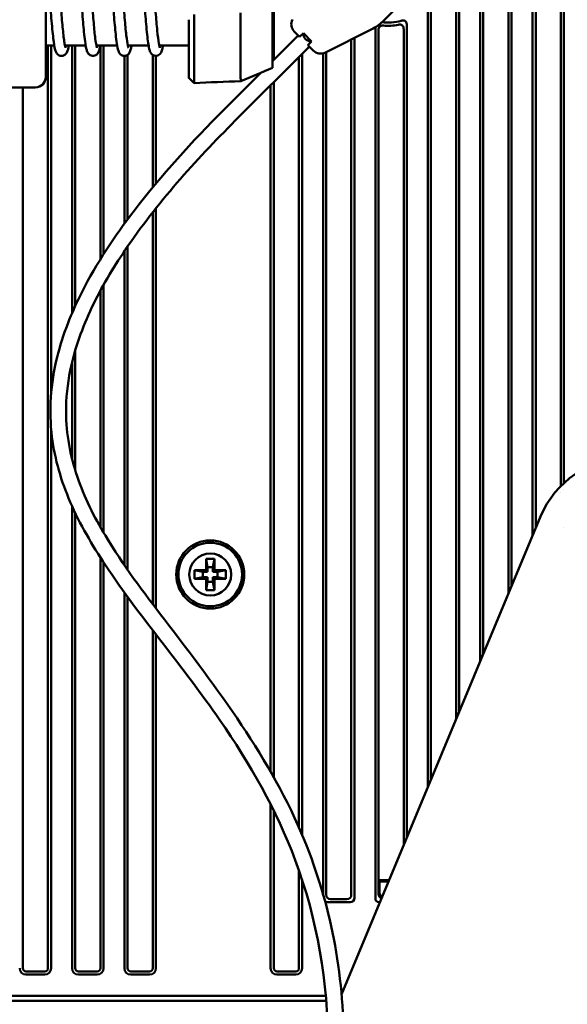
# Model space of a CAD drawing. Header units: millimetres. Extents: x 0 to 5104, y -184 to 1188.
# Tile 30 of 221: x 236 to 288, y 885 to 979. Entities that reach past the tile are written whole.
import ezdxf

# ---------------------------------------------------------------- set-up
doc = ezdxf.new("R2010")
doc.units = ezdxf.units.MM
doc.header["$LTSCALE"] = 2
doc.layers.add('Sichtbar (ISO)', color=7, linetype='Continuous', lineweight=50)

msp = doc.modelspace()

# ---------------------------------------------------------------- linework, layer by layer
at = {"layer": 'Sichtbar (ISO)'}
for p, q in [((287.445, 1070.739), (287.445, 934.967)), ((287.745, 1070.911), (287.745, 935.254)), ((260.045, 1070.552), (260.045, 975.655)), ((277.445, 1070.552), (277.445, 912.704)), ((277.745, 1070.552), (277.745, 913.425)), ((279.745, 1070.552), (279.745, 918.23)), ((280.045, 918.951), (280.045, 1070.552)), ((282.445, 1070.552), (282.445, 924.717)), ((282.745, 1070.552), (282.745, 925.437)), ((284.745, 930.242), (284.745, 1070.552)), ((285.045, 930.963), (285.045, 1070.552)), ((238.28, 974.03), (238.28, 992.04)), ((272.808, 981.701), (270.439, 979.332)), ((259.93, 975.715), (259.93, 981.224)), ((274.745, 906.218), (274.745, 981.312)), ((275.045, 906.939), (275.045, 981.239)), ((251.93, 979.495), (251.93, 977.099)), ((252.43, 980), (252.43, 974.82)), ((256.877, 974.929), (256.877, 980.15)), ((264.968, 976.367), (269.399, 978.582)), ((269.745, 895.594), (269.745, 978.777)), ((272.445, 978.598), (272.445, 900.692)), ((272.745, 978.983), (272.745, 901.413)), ((262.378, 977.989), (259.93, 975.54)), ((262.514, 977.854), (262.004, 978.363)), ((262.514, 977.854), (262.867, 978.207)), ((262.867, 978.207), (263.658, 977.417)), ((267.445, 977.605), (267.445, 895.964)), ((267.745, 977.755), (267.745, 895.664)), ((270.045, 897.34), (270.045, 978.516)), ((238.28, 977.03), (239.091, 977.03)), ((238.49, 888.94), (238.49, 977.03)), ((238.79, 943.765), (238.79, 977.03)), ((240.108, 977.03), (242.091, 977.03)), ((240.79, 977.03), (240.79, 951.481)), ((241.09, 977.03), (241.09, 952.161)), ((243.108, 977.03), (245.093, 977.03)), ((243.49, 956.615), (243.49, 977.03)), ((243.79, 957.093), (243.79, 977.03)), ((246.108, 977.03), (248.092, 977.03)), ((249.107, 977.03), (251.93, 977.03)), ((251.93, 975.161), (251.93, 977.099)), ((263.439, 976.928), (256.368, 969.857)), ((263.658, 977.417), (263.304, 977.063)), ((263.813, 976.554), (263.304, 977.063)), ((245.79, 976.032), (245.79, 960.02)), ((246.09, 976.131), (246.09, 960.428)), ((248.49, 963.488), (248.49, 976.124)), ((248.79, 963.85), (248.79, 976.038)), ((259.93, 975.173), (259.93, 975.715)), ((262.445, 975.934), (262.445, 902.383)), ((262.745, 976.234), (262.745, 901.687)), ((264.745, 896.027), (264.745, 976.287)), ((265.045, 895.964), (265.045, 976.405)), ((251.93, 974.084), (251.93, 975.161)), ((252.43, 974.82), (252.43, 973.743)), ((256.877, 973.919), (256.877, 974.929)), ((259.93, 975.173), (259.93, 974.897)), ((251.93, 973.928), (251.93, 974.084)), ((258.813, 974.424), (255.307, 970.918)), ((223.08, 973.03), (237.28, 973.03)), ((236.09, 973.03), (236.09, 888.94)), ((259.745, 973.234), (259.745, 907.699)), ((260.045, 973.534), (260.045, 907.169)), ((248.49, 923.695), (248.49, 961.108)), ((248.79, 923.299), (248.79, 961.488)), ((246.09, 957.849), (246.09, 926.977)), ((245.79, 957.408), (245.79, 927.41)), ((243.79, 930.54), (243.79, 954.169)), ((243.49, 931.061), (243.49, 953.622)), ((241.09, 947.918), (241.09, 936.479)), ((240.79, 946.802), (240.79, 937.559)), ((238.79, 888.94), (238.79, 940.438)), ((287.745, 934.634), (287.745, 934.631)), ((287.445, 934.324), (287.445, 934.32)), ((240.79, 933.059), (240.79, 888.94)), ((241.09, 932.413), (241.09, 888.94)), ((285.504, 932.066), (266.515, 886.445)), ((287.745, 931.021), (287.745, 931.02)), ((243.49, 888.94), (243.49, 928.165)), ((253.58, 928.03), (253.721, 927.23)), ((253.58, 928.03), (254.38, 928.03)), ((253.58, 926.93), (253.58, 928.03)), ((254.38, 928.03), (254.239, 927.23)), ((254.38, 928.03), (254.38, 926.93)), ((243.79, 888.94), (243.79, 927.702)), ((252.48, 926.93), (253.58, 926.93)), ((252.48, 926.93), (253.28, 926.789)), ((252.48, 926.13), (252.48, 926.93)), ((253.721, 926.789), (253.58, 926.93)), ((253.721, 927.23), (254.239, 927.23)), ((253.721, 926.789), (253.721, 927.23)), ((254.239, 927.23), (254.239, 926.789)), ((254.38, 926.93), (254.239, 926.789)), ((254.38, 926.93), (255.48, 926.93)), ((255.48, 926.93), (254.68, 926.789)), ((255.48, 926.93), (255.48, 926.13)), ((252.48, 926.13), (253.28, 926.271)), ((253.58, 926.13), (252.48, 926.13)), ((253.721, 926.789), (253.28, 926.789)), ((253.28, 926.789), (253.28, 926.271)), ((253.28, 926.271), (253.721, 926.271)), ((253.58, 926.13), (253.721, 926.271)), ((253.58, 925.03), (253.58, 926.13)), ((253.721, 925.83), (253.721, 926.271)), ((254.68, 926.789), (254.239, 926.789)), ((254.239, 926.271), (254.239, 925.83)), ((254.239, 926.271), (254.68, 926.271)), ((254.239, 926.271), (254.38, 926.13)), ((254.38, 926.13), (254.38, 925.03)), ((255.48, 926.13), (254.38, 926.13)), ((254.68, 926.271), (254.68, 926.789)), ((255.48, 926.13), (254.68, 926.271)), ((253.58, 925.03), (253.721, 925.83)), ((254.38, 925.03), (253.58, 925.03)), ((254.239, 925.83), (253.721, 925.83)), ((254.38, 925.03), (254.239, 925.83)), ((245.79, 924.806), (245.79, 888.94)), ((246.09, 924.392), (246.09, 888.94)), ((248.49, 888.94), (248.49, 921.19)), ((248.79, 888.94), (248.79, 920.799)), ((259.745, 904.577), (259.745, 888.94)), ((260.045, 903.979), (260.045, 888.94)), ((262.445, 898.299), (262.445, 888.94)), ((262.745, 897.412), (262.745, 888.94)), ((270.045, 897.34), (271.05, 897.34)), ((270.045, 896.039), (270.045, 897.34)), ((270.097, 897.288), (270.045, 897.34)), ((270.097, 897.288), (270.15, 897.235)), ((271.028, 897.288), (270.097, 897.288)), ((270.15, 896.144), (270.15, 897.235)), ((270.15, 897.235), (271.006, 897.235)), ((265.169, 895.24), (267.321, 895.24)), ((267.021, 895.54), (265.469, 895.54)), ((270.098, 895.24), (270.175, 895.24)), ((236.39, 888.64), (238.19, 888.64)), ((236.39, 888.34), (238.19, 888.34)), ((241.39, 888.64), (243.19, 888.64)), ((241.39, 888.34), (243.19, 888.34)), ((246.39, 888.64), (248.19, 888.64)), ((246.39, 888.34), (248.19, 888.34)), ((260.345, 888.64), (262.145, 888.64)), ((260.345, 888.34), (262.145, 888.34)), ((216.724, 886.319), (265.011, 886.319)), ((265.055, 885.819), (217.32, 885.819))]:
    msp.add_line(p, q, dxfattribs=at)
for radius in [3.25, 3.036, 2]:
    msp.add_circle((253.98, 926.53), radius, dxfattribs=at)
for centre, radius, start, end in [((262.711, 979.07), 1, 153.43495, 225), ((267.61, 982.16), 4, 296.56505, 315), ((270.98, 983.53), 4.316, 261.78673, 286.4319), ((270.98, 983.53), 4.616, 264.18471, 281.91808), ((263.616, 978.166), 0.75, 176.81031, 273.18969), ((264.52, 977.261), 1, 225, 296.56505), ((237.28, 974.03), 1, 270, 0), ((236.39, 888.94), 0.6, 180, 270), ((236.39, 888.94), 0.3, 180, 270), ((238.19, 888.94), 0.3, 270, 0), ((238.19, 888.94), 0.6, 270, 0), ((241.39, 888.94), 0.6, 180, 270), ((241.39, 888.94), 0.3, 180, 270), ((243.19, 888.94), 0.3, 270, 0), ((243.19, 888.94), 0.6, 270, 0), ((246.39, 888.94), 0.6, 180, 270), ((246.39, 888.94), 0.3, 180, 270), ((248.19, 888.94), 0.3, 270, 0), ((248.19, 888.94), 0.6, 270, 0), ((260.345, 888.94), 0.6, 180, 270), ((260.345, 888.94), 0.3, 180, 270), ((262.145, 888.94), 0.3, 270, 0), ((262.145, 888.94), 0.6, 270, 0)]:
    msp.add_arc(centre, radius, start, end, dxfattribs=at)
for centre, major_axis, ratio, start_param, end_param in [((257.038, 973.951), (0.117, 0.135), 0.820784, 2.383778, 2.538945), ((293.815, 928.599), (-4.998, 7.494), 0.99912, 5.695409, 6.870962), ((265.893, 896.388), (0.735, 0.735), 0.57735, 2.617994, 3.665191), ((266.596, 896.388), (0.735, -0.735), 0.57735, 5.759587, 6.806784), ((270.573, 896.068), (0.489, 0.218), 0.924938, 2.750948, 3.011378), ((270.534, 896.029), (0.354, -0.354), 0.962408, 4.18879, 5.03398), ((270.65, 896.145), (0.355, 0.355), 0.997265, 2.357564, 3.351584), ((265.593, 896.088), (0.735, 0.735), 0.57735, 3.330571, 3.665191), ((266.896, 896.088), (0.735, -0.735), 0.57735, 5.759587, 6.806784), ((270.452, 895.947), (-0.612, -0.612), 0.57735, 5.759587, 6.806784)]:
    msp.add_ellipse(centre, major_axis=major_axis, ratio=ratio, start_param=start_param, end_param=end_param, dxfattribs=at)
for points, knots in [([(238.28, 991.026), (238.321, 991.026), (238.361, 991.022), (238.453, 991.002), (238.509, 990.978), (238.619, 990.912), (238.667, 990.867), (238.735, 990.788), (238.757, 990.752), (238.811, 990.653), (238.833, 990.594), (238.914, 990.346), (238.955, 990.123), (239.036, 989.581), (239.072, 989.287), (239.166, 988.417), (239.223, 987.757), (239.332, 986.375), (239.384, 985.652), (239.488, 984.147), (239.543, 983.344), (239.647, 981.824), (239.7, 981.086), (239.802, 979.745), (239.854, 979.123), (239.957, 978.059), (240.01, 977.61), (240.082, 977.156), (240.105, 977.041), (240.143, 976.88), (240.161, 976.829), (240.164, 976.822), (240.164, 976.822), (240.164, 976.822)], [17.837666, 17.837666, 17.837666, 17.837666, 17.85343, 17.85343, 17.878055, 17.878055, 17.909956, 17.909956, 17.942176, 17.942176, 18.004942, 18.004942, 18.193658, 18.193658, 18.350497, 18.350497, 18.600747, 18.600747, 18.82698, 18.82698, 19.061908, 19.061908, 19.288908, 19.288908, 19.514457, 19.514457, 19.744762, 19.744762, 19.848765, 19.848765, 19.945307, 19.945307, 19.951359, 19.951359, 19.951359, 19.951359]), ([(240.59, 990.03), (240.631, 990.296), (240.67, 990.485), (240.801, 990.746), (240.839, 990.815), (240.978, 990.93), (241.041, 990.968), (241.184, 991.016), (241.264, 991.025), (241.423, 991.005), (241.502, 990.975), (241.611, 990.91), (241.647, 990.878), (241.723, 990.797), (241.754, 990.749), (241.818, 990.633), (241.842, 990.569), (241.925, 990.303), (241.969, 990.057), (242.084, 989.24), (242.151, 988.572), (242.272, 987.162), (242.328, 986.436), (242.433, 984.961), (242.485, 984.199), (242.589, 982.681), (242.642, 981.905), (242.746, 980.46), (242.8, 979.773), (242.902, 978.612), (242.952, 978.111), (243.053, 977.31), (243.109, 976.995), (243.153, 976.84), (243.161, 976.821), (243.161, 976.821)], [21.984399, 21.984399, 21.984399, 21.984399, 22.17874, 22.17874, 22.241389, 22.241389, 22.272975, 22.272975, 22.305843, 22.305843, 22.338194, 22.338194, 22.365925, 22.365925, 22.405009, 22.405009, 22.474157, 22.474157, 22.673796, 22.673796, 22.967139, 22.967139, 23.206327, 23.206327, 23.431919, 23.431919, 23.662753, 23.662753, 23.893709, 23.893709, 24.114281, 24.114281, 24.342538, 24.342538, 24.39836, 24.39836, 24.39836, 24.39836]), ([(243.592, 990.03), (243.601, 990.083), (243.61, 990.133), (243.651, 990.342), (243.68, 990.469), (243.757, 990.672), (243.789, 990.762), (243.954, 990.923), (244.026, 990.973), (244.16, 991.013), (244.203, 991.021), (244.321, 991.028), (244.396, 991.016), (244.521, 990.971), (244.577, 990.936), (244.675, 990.855), (244.713, 990.808), (244.773, 990.721), (244.792, 990.682), (244.854, 990.54), (244.882, 990.438), (244.951, 990.135), (244.989, 989.909), (245.091, 989.161), (245.155, 988.521), (245.27, 987.169), (245.323, 986.474), (245.429, 985), (245.484, 984.199), (245.588, 982.67), (245.639, 981.922), (245.742, 980.499), (245.795, 979.808), (245.899, 978.615), (245.952, 978.099), (246.051, 977.322), (246.102, 977.032), (246.152, 976.847), (246.163, 976.816), (246.163, 976.816)], [26.442124, 26.442124, 26.442124, 26.442124, 26.479788, 26.479788, 26.606095, 26.606095, 26.689531, 26.689531, 26.730034, 26.730034, 26.747134, 26.747134, 26.776776, 26.776776, 26.805614, 26.805614, 26.841237, 26.841237, 26.883793, 26.883793, 26.990734, 26.990734, 27.151694, 27.151694, 27.428201, 27.428201, 27.658273, 27.658273, 27.894989, 27.894989, 28.118331, 28.118331, 28.349075, 28.349075, 28.577249, 28.577249, 28.793893, 28.793893, 28.866341, 28.866341, 28.866341, 28.866341]), ([(246.592, 990.03), (246.63, 990.263), (246.671, 990.445), (246.743, 990.624), (246.748, 990.636), (246.77, 990.684), (246.789, 990.722), (246.835, 990.793), (246.859, 990.825), (246.926, 990.894), (246.974, 990.933), (247.101, 990.999), (247.183, 991.023), (247.329, 991.028), (247.403, 991.015), (247.529, 990.969), (247.582, 990.937), (247.667, 990.868), (247.699, 990.831), (247.767, 990.739), (247.792, 990.687), (247.859, 990.531), (247.885, 990.431), (247.986, 989.983), (248.05, 989.504), (248.175, 988.318), (248.235, 987.621), (248.345, 986.189), (248.397, 985.457), (248.502, 983.951), (248.555, 983.155), (248.66, 981.638), (248.713, 980.897), (248.816, 979.578), (248.867, 978.978), (248.969, 977.948), (249.023, 977.511), (249.095, 977.084), (249.117, 976.978), (249.149, 976.855), (249.162, 976.821), (249.162, 976.821)], [30.903365, 30.903365, 30.903365, 30.903365, 31.074507, 31.074507, 31.086806, 31.086806, 31.123728, 31.123728, 31.151459, 31.151459, 31.18163, 31.18163, 31.214308, 31.214308, 31.242655, 31.242655, 31.269878, 31.269878, 31.299558, 31.299558, 31.346939, 31.346939, 31.451234, 31.451234, 31.736777, 31.736777, 31.996868, 31.996868, 32.223127, 32.223127, 32.456087, 32.456087, 32.6859, 32.6859, 32.908611, 32.908611, 33.139692, 33.139692, 33.243873, 33.243873, 33.319897, 33.319897, 33.319897, 33.319897]), ([(243.469, 977.03), (243.429, 976.78), (243.389, 976.594), (243.274, 976.342), (243.241, 976.27), (243.122, 976.162), (243.09, 976.138), (242.992, 976.08), (242.917, 976.051), (242.766, 976.033), (242.683, 976.042), (242.542, 976.089), (242.481, 976.124), (242.398, 976.191), (242.366, 976.226), (242.291, 976.324), (242.263, 976.381), (242.197, 976.538), (242.171, 976.637), (242.065, 977.109), (241.997, 977.645), (241.87, 978.905), (241.812, 979.592), (241.702, 981.028), (241.649, 981.786), (241.545, 983.297), (241.493, 984.069), (241.388, 985.575), (241.334, 986.326), (241.231, 987.631), (241.18, 988.211), (241.079, 989.203), (241.026, 989.623), (240.955, 990.028), (240.932, 990.127), (240.906, 990.218), (240.898, 990.238), (240.898, 990.238)], [12.308976, 12.308976, 12.308976, 12.308976, 12.49216, 12.49216, 12.561374, 12.561374, 12.580859, 12.580859, 12.61309, 12.61309, 12.645124, 12.645124, 12.675169, 12.675169, 12.703293, 12.703293, 12.757263, 12.757263, 12.861018, 12.861018, 13.165683, 13.165683, 13.417728, 13.417728, 13.649457, 13.649457, 13.875951, 13.875951, 14.11006, 14.11006, 14.330828, 14.330828, 14.560128, 14.560128, 14.665772, 14.665772, 14.723869, 14.723869, 14.723869, 14.723869]), ([(246.467, 977.03), (246.446, 976.909), (246.425, 976.801), (246.368, 976.564), (246.348, 976.46), (246.229, 976.269), (246.195, 976.222), (246.11, 976.143), (246.067, 976.111), (245.978, 976.067), (245.937, 976.053), (245.824, 976.029), (245.747, 976.027), (245.617, 976.052), (245.56, 976.075), (245.446, 976.142), (245.398, 976.187), (245.328, 976.269), (245.304, 976.306), (245.25, 976.405), (245.228, 976.464), (245.148, 976.71), (245.106, 976.932), (245.025, 977.473), (244.988, 977.766), (244.895, 978.633), (244.838, 979.287), (244.73, 980.661), (244.678, 981.384), (244.573, 982.892), (244.519, 983.699), (244.415, 985.213), (244.363, 985.942), (244.26, 987.289), (244.208, 987.923), (244.104, 988.992), (244.052, 989.437), (243.979, 989.898), (243.956, 990.02), (243.917, 990.184), (243.898, 990.235), (243.897, 990.239), (243.897, 990.239), (243.897, 990.239)], [7.847534, 7.847534, 7.847534, 7.847534, 7.933942, 7.933942, 8.065016, 8.065016, 8.100958, 8.100958, 8.127021, 8.127021, 8.144896, 8.144896, 8.172928, 8.172928, 8.19879, 8.19879, 8.23134, 8.23134, 8.264924, 8.264924, 8.327709, 8.327709, 8.516497, 8.516497, 8.673884, 8.673884, 8.921825, 8.921825, 9.14851, 9.14851, 9.384475, 9.384475, 9.608616, 9.608616, 9.837366, 9.837366, 10.066038, 10.066038, 10.174158, 10.174158, 10.271446, 10.271446, 10.274841, 10.274841, 10.274841, 10.274841]), ([(249.468, 977.03), (249.443, 976.887), (249.418, 976.762), (249.353, 976.511), (249.336, 976.399), (249.176, 976.207), (249.138, 976.169), (249.02, 976.089), (248.933, 976.052), (248.772, 976.033), (248.69, 976.042), (248.557, 976.083), (248.503, 976.113), (248.413, 976.179), (248.377, 976.218), (248.304, 976.311), (248.276, 976.363), (248.21, 976.507), (248.185, 976.596), (248.119, 976.861), (248.084, 977.056), (247.985, 977.746), (247.921, 978.363), (247.805, 979.688), (247.751, 980.382), (247.645, 981.846), (247.59, 982.638), (247.487, 984.16), (247.435, 984.911), (247.332, 986.36), (247.278, 987.074), (247.174, 988.284), (247.123, 988.805), (247.023, 989.637), (246.971, 989.965), (246.914, 990.201), (246.898, 990.245), (246.898, 990.245)], [3.387256, 3.387256, 3.387256, 3.387256, 3.487395, 3.487395, 3.620525, 3.620525, 3.650434, 3.650434, 3.68803, 3.68803, 3.718991, 3.718991, 3.746353, 3.746353, 3.776844, 3.776844, 3.825034, 3.825034, 3.921793, 3.921793, 4.070482, 4.070482, 4.347473, 4.347473, 4.581482, 4.581482, 4.816372, 4.816372, 5.03924, 5.03924, 5.273197, 5.273197, 5.495931, 5.495931, 5.71952, 5.71952, 5.803576, 5.803576, 5.803576, 5.803576]), ([(240.471, 977.03), (240.431, 976.757), (240.397, 976.566), (240.251, 976.297), (240.203, 976.223), (240.075, 976.121), (240.03, 976.094), (239.936, 976.058), (239.891, 976.047), (239.777, 976.033), (239.707, 976.038), (239.58, 976.071), (239.522, 976.1), (239.415, 976.175), (239.372, 976.221), (239.303, 976.311), (239.28, 976.353), (239.224, 976.47), (239.2, 976.546), (239.107, 976.887), (239.052, 977.241), (238.932, 978.239), (238.87, 978.913), (238.756, 980.315), (238.702, 981.042), (238.596, 982.546), (238.542, 983.344), (238.439, 984.855), (238.388, 985.591), (238.318, 986.527), (238.299, 986.777), (238.28, 987.019)], [16.767169, 16.767169, 16.767169, 16.767169, 16.967297, 16.967297, 17.02326, 17.02326, 17.048559, 17.048559, 17.066925, 17.066925, 17.093991, 17.093991, 17.122575, 17.122575, 17.157219, 17.157219, 17.198609, 17.198609, 17.280735, 17.280735, 17.529307, 17.529307, 17.799313, 17.799313, 18.032159, 18.032159, 18.265895, 18.265895, 18.488723, 18.488723, 18.572322, 18.572322, 18.572322, 18.572322]), ([(270.512, 978.938), (270.474, 978.942), (270.435, 978.942), (270.357, 978.935), (270.318, 978.927), (270.24, 978.897), (270.203, 978.875), (270.139, 978.817), (270.113, 978.782), (270.076, 978.708), (270.063, 978.67), (270.048, 978.593), (270.045, 978.554), (270.045, 978.516)], [0, 0, 0, 0, 0.01159128, 0.01159128, 0.02354764, 0.02354764, 0.03655878, 0.03655878, 0.04964694, 0.04964694, 0.06150575, 0.06150575, 0.07312234, 0.07312234, 0.07312234, 0.07312234]), ([(272.445, 978.598), (272.445, 978.642), (272.441, 978.687), (272.422, 978.774), (272.407, 978.817), (272.365, 978.892), (272.338, 978.924), (272.274, 978.976), (272.238, 978.995), (272.155, 979.022), (272.11, 979.028), (272.02, 979.028), (271.976, 979.022), (271.933, 979.013)], [0, 0, 0, 0, 0.01323315, 0.01323315, 0.02673579, 0.02673579, 0.03925045, 0.03925045, 0.05168958, 0.05168958, 0.06533067, 0.06533067, 0.07853162, 0.07853162, 0.07853162, 0.07853162]), ([(272.201, 979.39), (272.251, 979.405), (272.304, 979.416), (272.402, 979.42), (272.448, 979.416), (272.529, 979.393), (272.565, 979.376), (272.628, 979.328), (272.655, 979.299), (272.7, 979.225), (272.717, 979.181), (272.74, 979.086), (272.745, 979.034), (272.745, 978.983)], [-0.08274762, -0.08274762, -0.08274762, -0.08274762, -0.06687762, -0.06687762, -0.05331106, -0.05331106, -0.04136417, -0.04136417, -0.0293431, -0.0293431, -0.01537909, -0.01537909, -0.0000005, -0.0000005, -0.0000005, -0.0000005]), ([(256.879, 973.894), (256.888, 973.838), (256.895, 973.79), (256.904, 973.709), (256.907, 973.678), (256.907, 973.637), (256.905, 973.627), (256.9, 973.627)], [0, 0, 0, 0, 0.02500127, 0.02500127, 0.05077974, 0.05077974, 0.07511351, 0.07511351, 0.07511351, 0.07511351]), ([(265.23, 881.53), (265.23, 887.54), (264.194, 893.666), (260.309, 904.028), (257.755, 908.493), (251.384, 917.712), (247.339, 922.356), (242.7, 929.343), (241.532, 931.337), (239.768, 935.413), (239.141, 937.513), (238.558, 942.161), (238.748, 944.782), (239.893, 949.423), (240.731, 951.523), (243.127, 956.242), (244.846, 958.814), (249.328, 964.673), (252.258, 967.868), (255.307, 970.918)], [0, 0, 0, 0, 1.803077, 1.803077, 3.338406, 3.338406, 5.226079, 5.226079, 5.93838, 5.93838, 6.604714, 6.604714, 7.38355, 7.38355, 8.058676, 8.058676, 8.980238, 8.980238, 10.274128, 10.274128, 10.274128, 10.274128]), ([(256.368, 969.857), (252.537, 966.026), (248.867, 961.96), (244.665, 955.742), (243.587, 953.929), (241.771, 950.115), (241.035, 948.085), (240.349, 944.701), (240.209, 943.358), (240.228, 939.947), (240.613, 937.865), (241.944, 933.929), (242.892, 932.04), (245.639, 927.445), (247.618, 924.826), (254.614, 915.697), (259.8, 908.924), (264.198, 898.13), (265.148, 894.965), (266.423, 888.394), (266.73, 884.952), (266.73, 881.53)], [0, 0, 0, 0, 1.625479, 1.625479, 2.256858, 2.256858, 2.901476, 2.901476, 3.311447, 3.311447, 3.953283, 3.953283, 4.605341, 4.605341, 5.618442, 5.618442, 8.152547, 8.152547, 9.136941, 9.136941, 10.163667, 10.163667, 10.163667, 10.163667])]:
    msp.add_open_spline(points, degree=3, knots=knots, dxfattribs=at)
for points in [[(259.93, 974.897), (258.922, 974.467), (257.913, 974.044), (256.901, 973.627)], [(252.432, 973.45), (252.264, 973.611), (252.097, 973.772), (251.93, 973.933)], [(252.43, 973.743), (252.432, 973.555), (252.433, 973.45), (252.432, 973.451)], [(256.9, 973.627), (255.412, 973.568), (253.923, 973.509), (252.434, 973.451)], [(255.307, 970.918), (255.307, 970.918), (255.307, 970.918), (255.307, 970.918)], [(256.368, 969.857), (256.368, 969.857), (256.368, 969.857), (256.368, 969.857)]]:
    msp.add_open_spline(points, degree=3, dxfattribs=at)

doc.saveas('drawing.dxf')
